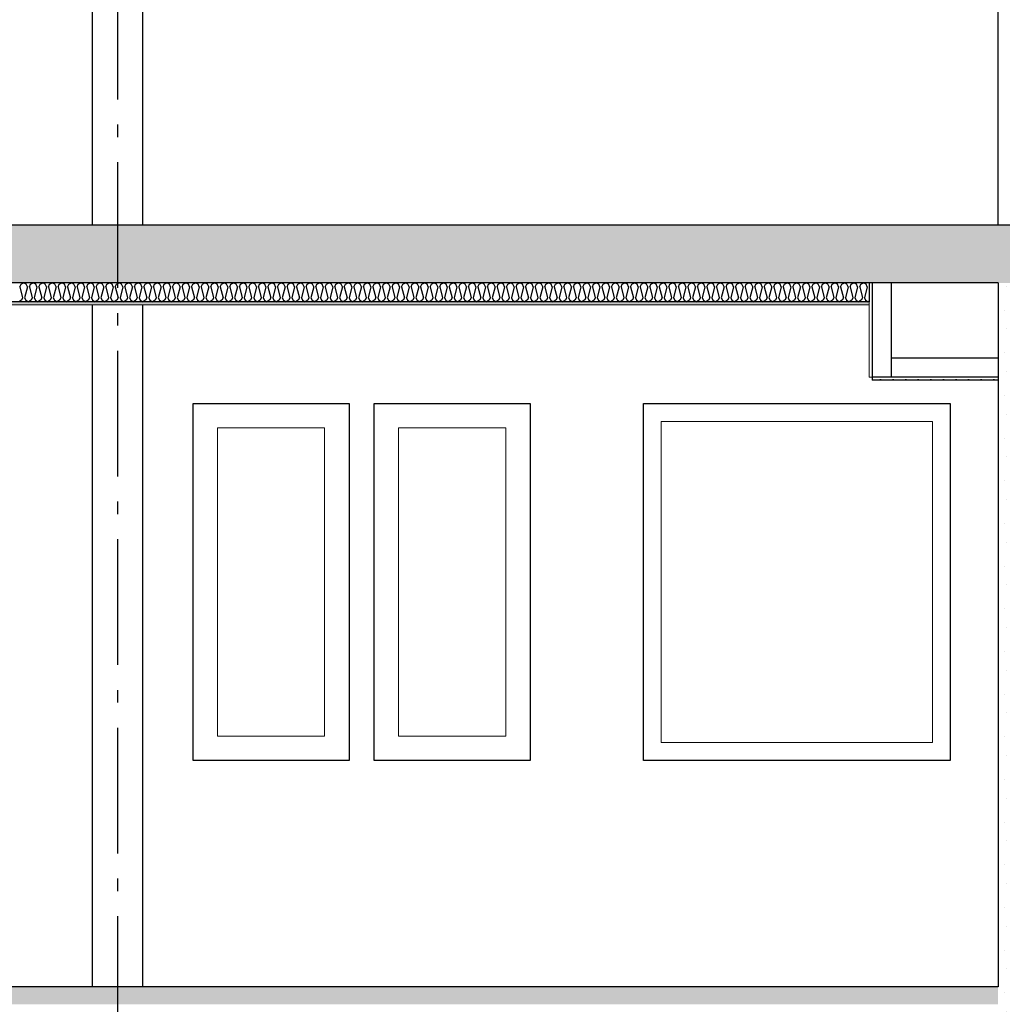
# Model space of a CAD drawing. Header units: millimetres. Extents: x -8544 to 51179, y -2070 to 13050.
# Tile 51 of 168: x 8028 to 11934, y 3750 to 7667. Entities that reach past the tile are written whole.
import ezdxf
from ezdxf.enums import TextEntityAlignment as Align

# ---------------------------------------------------------------- set-up
doc = ezdxf.new("R2010")
doc.units = ezdxf.units.MM
doc.header["$LTSCALE"] = 0.5
doc.header["$MEASUREMENT"] = 0
doc.linetypes.add('Akselinje', pattern=[1500, 1000, -200, 100, -200])
doc.linetypes.add('PLINE', pattern=[0])
for name, color, linetype in [('0(Nye konstruksjoner)', 7, 'Continuous'), ('222- Søyler', 7, 'Continuous'), ('2411 Bærende innervegger betong', 7, 'Continuous'), ('2411 Bærende innervegger betong (Skravur)', 7, 'Continuous'), ('245- Skjørt (Skravur)(Nye konstruksjoner)', 7, 'Continuous'), ('245- Skjørt(Nye konstruksjoner)', 7, 'Continuous'), ('251- Frittbærende dekker', 7, 'Continuous'), ('251- Frittbærende dekker (Skravur)', 7, 'Continuous'), ('252- Gulv på grunn_ bunnplate', 7, 'Continuous'), ('252- Gulv på grunn_ bunnplate (Skravur)', 7, 'Continuous'), ('256- Faste himlinger og overflatebehandling (Skravur)(Nye konstruksjoner)', 7, 'Continuous'), ('256- Faste himlinger og overflatebehandling(Nye konstruksjoner)', 7, 'Continuous'), ('82-- Modullinjer', 7, 'Continuous')]:
    doc.layers.add(name, color=color, linetype=linetype)
doc.layers.add('234- Vinduer_ dører_ porter(Nye konstruksjoner)', color=7, linetype='Continuous', lineweight=0)
doc.layers.add('236- Innvendig kledning og overflate(Nye konstruksjoner)', color=7, linetype='Continuous', lineweight=0)
doc.styles.add('GENERATED_STYLE_1', font='arial.ttf')
pattern_1 = [(0, (0, 0), (0, 311.769), [30, -150]), (0, (90, 155.9), (0, 311.769), [30, -150]), (60, (0, 0), (-270, 155.8846), [30, -150]), (60, (180, 0), (-270, 155.8846), [30, -150]), (120, (30, 0), (270, 155.8846), [30, -150]), (120, (210, 0), (270, 155.8846), [30, -150]), (0, (0, 30), (0, 60), [0, -60, 0, -90]), (45, (30, 30), (-42.4264, 42.4264), [0, -45, 0, -75])]
pattern_2 = [(0, (0, 0), (0, 86.60254), [0, -50]), (0, (25, 43.3), (0, 86.60254), [0, -50])]

# ---------------------------------------------------------------- blocks, each defined once
blk = doc.blocks.new('*X75')
at = {"layer": '256- Faste himlinger og overflatebehandling (Skravur)(Nye konstruksjoner)', "linetype": 'PLINE'}
for p, q in [((8032.8, 6615.1), (8043.2, 6620)), ((8053.5, 6615.1), (8043.2, 6620)), ((8070.8, 6615.1), (8081.1, 6620)), ((8091.5, 6615.1), (8081.1, 6620)), ((8108.7, 6615.1), (8119.1, 6620)), ((8129.4, 6615.1), (8119.1, 6620)), ((8146.6, 6615.1), (8157, 6620)), ((8167.4, 6615.1), (8157, 6620)), ((8184.6, 6615.1), (8194.9, 6620)), ((8205.3, 6615.1), (8194.9, 6620)), ((8222.5, 6615.1), (8232.9, 6620)), ((8243.2, 6615.1), (8232.9, 6620)), ((8260.4, 6615.1), (8270.8, 6620)), ((8281.2, 6615.1), (8270.8, 6620)), ((8298.4, 6615.1), (8308.7, 6620)), ((8319.1, 6615.1), (8308.7, 6620)), ((8336.3, 6615.1), (8346.7, 6620)), ((8357, 6615.1), (8346.7, 6620)), ((8374.3, 6615.1), (8384.6, 6620)), ((8395, 6615.1), (8384.6, 6620)), ((8412.2, 6615.1), (8422.6, 6620)), ((8432.9, 6615.1), (8422.6, 6620)), ((8450.1, 6615.1), (8460.5, 6620)), ((8470.9, 6615.1), (8460.5, 6620)), ((8488.1, 6615.1), (8498.4, 6620)), ((8508.8, 6615.1), (8498.4, 6620)), ((8526, 6615.1), (8536.4, 6620)), ((8546.7, 6615.1), (8536.4, 6620)), ((8564, 6615.1), (8574.3, 6620)), ((8584.7, 6615.1), (8574.3, 6620)), ((8601.9, 6615.1), (8612.3, 6620)), ((8622.6, 6615.1), (8612.3, 6620)), ((8639.8, 6615.1), (8650.2, 6620)), ((8660.6, 6615.1), (8650.2, 6620)), ((8677.8, 6615.1), (8688.1, 6620)), ((8698.5, 6615.1), (8688.1, 6620)), ((8715.7, 6615.1), (8726.1, 6620)), ((8736.4, 6615.1), (8726.1, 6620)), ((8753.7, 6615.1), (8764, 6620)), ((8774.4, 6615.1), (8764, 6620)), ((8791.6, 6615.1), (8802, 6620)), ((8812.3, 6615.1), (8802, 6620)), ((8829.5, 6615.1), (8839.9, 6620)), ((8850.3, 6615.1), (8839.9, 6620)), ((8867.5, 6615.1), (8877.8, 6620)), ((8888.2, 6615.1), (8877.8, 6620)), ((8905.4, 6615.1), (8915.8, 6620)), ((8926.1, 6615.1), (8915.8, 6620)), ((8943.4, 6615.1), (8953.7, 6620)), ((8964.1, 6615.1), (8953.7, 6620)), ((8981.3, 6615.1), (8991.7, 6620)), ((9002, 6615.1), (8991.7, 6620)), ((9019.2, 6615.1), (9029.6, 6620)), ((9040, 6615.1), (9029.6, 6620)), ((9057.2, 6615.1), (9067.5, 6620)), ((9077.9, 6615.1), (9067.5, 6620)), ((9095.1, 6615.1), (9105.5, 6620)), ((9115.8, 6615.1), (9105.5, 6620)), ((9133.1, 6615.1), (9143.4, 6620)), ((9153.8, 6615.1), (9143.4, 6620)), ((9171, 6615.1), (9181.4, 6620)), ((9191.7, 6615.1), (9181.4, 6620)), ((9208.9, 6615.1), (9219.3, 6620)), ((9229.7, 6615.1), (9219.3, 6620)), ((9246.9, 6615.1), (9257.2, 6620)), ((9267.6, 6615.1), (9257.2, 6620)), ((9284.8, 6615.1), (9295.2, 6620)), ((9305.5, 6615.1), (9295.2, 6620)), ((9322.8, 6615.1), (9333.1, 6620)), ((9343.5, 6615.1), (9333.1, 6620)), ((9360.7, 6615.1), (9371.1, 6620)), ((9381.4, 6615.1), (9371.1, 6620)), ((9398.6, 6615.1), (9409, 6620)), ((9419.4, 6615.1), (9409, 6620)), ((9436.6, 6615.1), (9446.9, 6620)), ((9457.3, 6615.1), (9446.9, 6620)), ((9474.5, 6615.1), (9484.9, 6620)), ((9495.2, 6615.1), (9484.9, 6620)), ((9512.5, 6615.1), (9522.8, 6620)), ((9533.2, 6615.1), (9522.8, 6620)), ((9550.4, 6615.1), (9560.8, 6620)), ((9571.1, 6615.1), (9560.8, 6620)), ((9588.3, 6615.1), (9598.7, 6620)), ((9609.1, 6615.1), (9598.7, 6620)), ((9626.3, 6615.1), (9636.6, 6620)), ((9647, 6615.1), (9636.6, 6620)), ((9664.2, 6615.1), (9674.6, 6620)), ((9684.9, 6615.1), (9674.6, 6620)), ((9702.1, 6615.1), (9712.5, 6620)), ((9722.9, 6615.1), (9712.5, 6620)), ((9740.1, 6615.1), (9750.4, 6620)), ((9760.8, 6615.1), (9750.4, 6620)), ((9778, 6615.1), (9788.4, 6620)), ((9798.7, 6615.1), (9788.4, 6620)), ((9816, 6615.1), (9826.3, 6620)), ((9836.7, 6615.1), (9826.3, 6620)), ((9853.9, 6615.1), (9864.3, 6620)), ((9874.6, 6615.1), (9864.3, 6620)), ((9891.8, 6615.1), (9902.2, 6620)), ((9912.6, 6615.1), (9902.2, 6620)), ((9929.8, 6615.1), (9940.1, 6620)), ((9950.5, 6615.1), (9940.1, 6620)), ((9967.7, 6615.1), (9978.1, 6620)), ((9988.4, 6615.1), (9978.1, 6620)), ((10005.7, 6615.1), (10016, 6620)), ((10026.4, 6615.1), (10016, 6620)), ((10043.6, 6615.1), (10054, 6620)), ((10064.3, 6615.1), (10054, 6620)), ((10081.5, 6615.1), (10091.9, 6620)), ((10102.3, 6615.1), (10091.9, 6620)), ((10119.5, 6615.1), (10129.8, 6620)), ((10140.2, 6615.1), (10129.8, 6620)), ((10157.4, 6615.1), (10167.8, 6620)), ((10178.1, 6615.1), (10167.8, 6620)), ((10195.4, 6615.1), (10205.7, 6620)), ((10216.1, 6615.1), (10205.7, 6620)), ((10233.3, 6615.1), (10243.7, 6620)), ((10254, 6615.1), (10243.7, 6620)), ((10271.2, 6615.1), (10281.6, 6620)), ((10292, 6615.1), (10281.6, 6620)), ((10309.2, 6615.1), (10319.5, 6620)), ((10329.9, 6615.1), (10319.5, 6620)), ((10347.1, 6615.1), (10357.5, 6620)), ((10367.8, 6615.1), (10357.5, 6620)), ((10385.1, 6615.1), (10395.4, 6620)), ((10405.8, 6615.1), (10395.4, 6620)), ((10423, 6615.1), (10433.4, 6620)), ((10443.7, 6615.1), (10433.4, 6620)), ((10460.9, 6615.1), (10471.3, 6620)), ((10481.7, 6615.1), (10471.3, 6620)), ((10498.9, 6615.1), (10509.2, 6620)), ((10519.6, 6615.1), (10509.2, 6620)), ((10536.8, 6615.1), (10547.2, 6620)), ((10557.5, 6615.1), (10547.2, 6620)), ((10574.8, 6615.1), (10585.1, 6620)), ((10595.5, 6615.1), (10585.1, 6620)), ((10612.7, 6615.1), (10623.1, 6620)), ((10633.4, 6615.1), (10623.1, 6620)), ((10650.6, 6615.1), (10661, 6620)), ((10671.4, 6615.1), (10661, 6620)), ((10688.6, 6615.1), (10698.9, 6620)), ((10709.3, 6615.1), (10698.9, 6620)), ((10726.5, 6615.1), (10736.9, 6620)), ((10747.2, 6615.1), (10736.9, 6620)), ((10764.5, 6615.1), (10774.8, 6620)), ((10785.2, 6615.1), (10774.8, 6620)), ((10802.4, 6615.1), (10812.8, 6620)), ((10823.1, 6615.1), (10812.8, 6620)), ((10840.3, 6615.1), (10850.7, 6620)), ((10861.1, 6615.1), (10850.7, 6620)), ((10878.3, 6615.1), (10888.6, 6620)), ((10899, 6615.1), (10888.6, 6620)), ((10916.2, 6615.1), (10926.6, 6620)), ((10936.9, 6615.1), (10926.6, 6620)), ((10954.2, 6615.1), (10964.5, 6620)), ((10974.9, 6615.1), (10964.5, 6620)), ((10992.1, 6615.1), (11002.5, 6620)), ((11012.8, 6615.1), (11002.5, 6620)), ((11030, 6615.1), (11040.4, 6620)), ((11050.8, 6615.1), (11040.4, 6620)), ((11068, 6615.1), (11078.3, 6620)), ((11088.7, 6615.1), (11078.3, 6620)), ((11105.9, 6615.1), (11116.3, 6620)), ((11126.6, 6615.1), (11116.3, 6620)), ((11143.8, 6615.1), (11154.2, 6620)), ((11164.6, 6615.1), (11154.2, 6620)), ((11181.8, 6615.1), (11192.1, 6620)), ((11202.5, 6615.1), (11192.1, 6620)), ((11219.7, 6615.1), (11230.1, 6620)), ((11240.4, 6615.1), (11230.1, 6620)), ((11257.7, 6615.1), (11268, 6620)), ((11278.4, 6615.1), (11268, 6620)), ((11295.6, 6615.1), (11306, 6620)), ((11316.3, 6615.1), (11306, 6620)), ((11333.5, 6615.1), (11343.9, 6620)), ((11354.3, 6615.1), (11343.9, 6620)), ((11371.5, 6615.1), (11381.8, 6620)), ((11392.2, 6615.1), (11381.8, 6620)), ((8028.2, 6604.9), (8032.8, 6615.1)), ((8028.2, 6604.9), (8039.2, 6560.9)), ((8058.2, 6604.9), (8047.2, 6560.9)), ((8058.2, 6604.9), (8053.5, 6615.1)), ((8066.1, 6604.9), (8070.8, 6615.1)), ((8066.1, 6604.9), (8077.1, 6560.9)), ((8096.1, 6604.9), (8085.1, 6560.9)), ((8096.1, 6604.9), (8091.5, 6615.1)), ((8104.1, 6604.9), (8108.7, 6615.1)), ((8104.1, 6604.9), (8115.1, 6560.9)), ((8134, 6604.9), (8123, 6560.9)), ((8134, 6604.9), (8129.4, 6615.1)), ((8142, 6604.9), (8146.6, 6615.1)), ((8142, 6604.9), (8153, 6560.9)), ((8172, 6604.9), (8161, 6560.9)), ((8172, 6604.9), (8167.4, 6615.1)), ((8179.9, 6604.9), (8184.6, 6615.1)), ((8179.9, 6604.9), (8190.9, 6560.9)), ((8209.9, 6604.9), (8198.9, 6560.9)), ((8209.9, 6604.9), (8205.3, 6615.1)), ((8217.9, 6604.9), (8222.5, 6615.1)), ((8217.9, 6604.9), (8228.9, 6560.9)), ((8247.9, 6604.9), (8236.9, 6560.9)), ((8247.9, 6604.9), (8243.2, 6615.1)), ((8255.8, 6604.9), (8260.4, 6615.1)), ((8255.8, 6604.9), (8266.8, 6560.9)), ((8285.8, 6604.9), (8274.8, 6560.9)), ((8285.8, 6604.9), (8281.2, 6615.1)), ((8293.8, 6604.9), (8298.4, 6615.1)), ((8293.8, 6604.9), (8304.8, 6560.9)), ((8323.7, 6604.9), (8312.7, 6560.9)), ((8323.7, 6604.9), (8319.1, 6615.1)), ((8331.7, 6604.9), (8336.3, 6615.1)), ((8331.7, 6604.9), (8342.7, 6560.9)), ((8361.7, 6604.9), (8350.7, 6560.9)), ((8361.7, 6604.9), (8357, 6615.1)), ((8369.6, 6604.9), (8374.3, 6615.1)), ((8369.6, 6604.9), (8380.6, 6560.9)), ((8399.6, 6604.9), (8388.6, 6560.9)), ((8399.6, 6604.9), (8395, 6615.1)), ((8407.6, 6604.9), (8412.2, 6615.1)), ((8407.6, 6604.9), (8418.6, 6560.9)), ((8437.6, 6604.9), (8426.6, 6560.9)), ((8437.6, 6604.9), (8432.9, 6615.1)), ((8445.5, 6604.9), (8450.1, 6615.1)), ((8445.5, 6604.9), (8456.5, 6560.9)), ((8475.5, 6604.9), (8464.5, 6560.9)), ((8475.5, 6604.9), (8470.9, 6615.1)), ((8483.5, 6604.9), (8488.1, 6615.1)), ((8483.5, 6604.9), (8494.5, 6560.9)), ((8513.4, 6604.9), (8502.4, 6560.9)), ((8513.4, 6604.9), (8508.8, 6615.1)), ((8521.4, 6604.9), (8526, 6615.1)), ((8521.4, 6604.9), (8532.4, 6560.9)), ((8551.4, 6604.9), (8540.4, 6560.9)), ((8551.4, 6604.9), (8546.7, 6615.1)), ((8559.3, 6604.9), (8564, 6615.1)), ((8559.3, 6604.9), (8570.3, 6560.9)), ((8589.3, 6604.9), (8578.3, 6560.9)), ((8589.3, 6604.9), (8584.7, 6615.1)), ((8597.3, 6604.9), (8601.9, 6615.1)), ((8597.3, 6604.9), (8608.3, 6560.9)), ((8627.2, 6604.9), (8616.2, 6560.9)), ((8627.2, 6604.9), (8622.6, 6615.1)), ((8635.2, 6604.9), (8639.8, 6615.1)), ((8635.2, 6604.9), (8646.2, 6560.9)), ((8665.2, 6604.9), (8654.2, 6560.9)), ((8665.2, 6604.9), (8660.6, 6615.1)), ((8673.2, 6604.9), (8677.8, 6615.1)), ((8673.2, 6604.9), (8684.2, 6560.9)), ((8703.1, 6604.9), (8692.1, 6560.9)), ((8703.1, 6604.9), (8698.5, 6615.1)), ((8711.1, 6604.9), (8715.7, 6615.1)), ((8711.1, 6604.9), (8722.1, 6560.9)), ((8741.1, 6604.9), (8730.1, 6560.9)), ((8741.1, 6604.9), (8736.4, 6615.1)), ((8749, 6604.9), (8753.7, 6615.1)), ((8749, 6604.9), (8760, 6560.9)), ((8779, 6604.9), (8768, 6560.9)), ((8779, 6604.9), (8774.4, 6615.1)), ((8787, 6604.9), (8791.6, 6615.1)), ((8787, 6604.9), (8798, 6560.9)), ((8816.9, 6604.9), (8805.9, 6560.9)), ((8816.9, 6604.9), (8812.3, 6615.1)), ((8824.9, 6604.9), (8829.5, 6615.1)), ((8824.9, 6604.9), (8835.9, 6560.9)), ((8854.9, 6604.9), (8843.9, 6560.9)), ((8854.9, 6604.9), (8850.3, 6615.1)), ((8862.9, 6604.9), (8867.5, 6615.1)), ((8862.9, 6604.9), (8873.9, 6560.9)), ((8892.8, 6604.9), (8881.8, 6560.9)), ((8892.8, 6604.9), (8888.2, 6615.1)), ((8900.8, 6604.9), (8905.4, 6615.1)), ((8900.8, 6604.9), (8911.8, 6560.9)), ((8930.8, 6604.9), (8919.8, 6560.9)), ((8930.8, 6604.9), (8926.1, 6615.1)), ((8938.7, 6604.9), (8943.4, 6615.1)), ((8938.7, 6604.9), (8949.7, 6560.9)), ((8968.7, 6604.9), (8957.7, 6560.9)), ((8968.7, 6604.9), (8964.1, 6615.1)), ((8976.7, 6604.9), (8981.3, 6615.1)), ((8976.7, 6604.9), (8987.7, 6560.9)), ((9006.6, 6604.9), (8995.6, 6560.9)), ((9006.6, 6604.9), (9002, 6615.1)), ((9014.6, 6604.9), (9019.2, 6615.1)), ((9014.6, 6604.9), (9025.6, 6560.9)), ((9044.6, 6604.9), (9033.6, 6560.9)), ((9044.6, 6604.9), (9040, 6615.1)), ((9052.6, 6604.9), (9057.2, 6615.1)), ((9052.6, 6604.9), (9063.6, 6560.9)), ((9082.5, 6604.9), (9071.5, 6560.9)), ((9082.5, 6604.9), (9077.9, 6615.1)), ((9090.5, 6604.9), (9095.1, 6615.1)), ((9090.5, 6604.9), (9101.5, 6560.9)), ((9120.5, 6604.9), (9109.5, 6560.9)), ((9120.5, 6604.9), (9115.8, 6615.1)), ((9128.4, 6604.9), (9133.1, 6615.1)), ((9128.4, 6604.9), (9139.4, 6560.9)), ((9158.4, 6604.9), (9147.4, 6560.9)), ((9158.4, 6604.9), (9153.8, 6615.1)), ((9166.4, 6604.9), (9171, 6615.1)), ((9166.4, 6604.9), (9177.4, 6560.9)), ((9196.3, 6604.9), (9185.3, 6560.9)), ((9196.3, 6604.9), (9191.7, 6615.1)), ((9204.3, 6604.9), (9208.9, 6615.1)), ((9204.3, 6604.9), (9215.3, 6560.9)), ((9234.3, 6604.9), (9223.3, 6560.9)), ((9234.3, 6604.9), (9229.7, 6615.1)), ((9242.3, 6604.9), (9246.9, 6615.1)), ((9242.3, 6604.9), (9253.2, 6560.9)), ((9272.2, 6604.9), (9261.2, 6560.9)), ((9272.2, 6604.9), (9267.6, 6615.1)), ((9280.2, 6604.9), (9284.8, 6615.1)), ((9280.2, 6604.9), (9291.2, 6560.9)), ((9310.2, 6604.9), (9299.2, 6560.9)), ((9310.2, 6604.9), (9305.5, 6615.1)), ((9318.1, 6604.9), (9322.8, 6615.1)), ((9318.1, 6604.9), (9329.1, 6560.9)), ((9348.1, 6604.9), (9337.1, 6560.9)), ((9348.1, 6604.9), (9343.5, 6615.1)), ((9356.1, 6604.9), (9360.7, 6615.1)), ((9356.1, 6604.9), (9367.1, 6560.9)), ((9386, 6604.9), (9375, 6560.9)), ((9386, 6604.9), (9381.4, 6615.1)), ((9394, 6604.9), (9398.6, 6615.1)), ((9394, 6604.9), (9405, 6560.9)), ((9424, 6604.9), (9413, 6560.9)), ((9424, 6604.9), (9419.4, 6615.1)), ((9431.9, 6604.9), (9436.6, 6615.1)), ((9431.9, 6604.9), (9442.9, 6560.9)), ((9461.9, 6604.9), (9450.9, 6560.9)), ((9461.9, 6604.9), (9457.3, 6615.1)), ((9469.9, 6604.9), (9474.5, 6615.1)), ((9469.9, 6604.9), (9480.9, 6560.9)), ((9499.9, 6604.9), (9488.9, 6560.9)), ((9499.9, 6604.9), (9495.2, 6615.1)), ((9507.8, 6604.9), (9512.5, 6615.1)), ((9507.8, 6604.9), (9518.8, 6560.9)), ((9537.8, 6604.9), (9526.8, 6560.9)), ((9537.8, 6604.9), (9533.2, 6615.1)), ((9545.8, 6604.9), (9550.4, 6615.1)), ((9545.8, 6604.9), (9556.8, 6560.9)), ((9575.7, 6604.9), (9564.7, 6560.9)), ((9575.7, 6604.9), (9571.1, 6615.1)), ((9583.7, 6604.9), (9588.3, 6615.1)), ((9583.7, 6604.9), (9594.7, 6560.9)), ((9613.7, 6604.9), (9602.7, 6560.9)), ((9613.7, 6604.9), (9609.1, 6615.1)), ((9621.6, 6604.9), (9626.3, 6615.1)), ((9621.6, 6604.9), (9632.6, 6560.9)), ((9651.6, 6604.9), (9640.6, 6560.9)), ((9651.6, 6604.9), (9647, 6615.1)), ((9659.6, 6604.9), (9664.2, 6615.1)), ((9659.6, 6604.9), (9670.6, 6560.9)), ((9689.6, 6604.9), (9678.6, 6560.9)), ((9689.6, 6604.9), (9684.9, 6615.1)), ((9697.5, 6604.9), (9702.1, 6615.1)), ((9697.5, 6604.9), (9708.5, 6560.9)), ((9727.5, 6604.9), (9716.5, 6560.9)), ((9727.5, 6604.9), (9722.9, 6615.1)), ((9735.5, 6604.9), (9740.1, 6615.1)), ((9735.5, 6604.9), (9746.5, 6560.9)), ((9765.4, 6604.9), (9754.4, 6560.9)), ((9765.4, 6604.9), (9760.8, 6615.1)), ((9773.4, 6604.9), (9778, 6615.1)), ((9773.4, 6604.9), (9784.4, 6560.9)), ((9803.4, 6604.9), (9792.4, 6560.9)), ((9803.4, 6604.9), (9798.7, 6615.1)), ((9811.3, 6604.9), (9816, 6615.1)), ((9811.3, 6604.9), (9822.3, 6560.9)), ((9841.3, 6604.9), (9830.3, 6560.9)), ((9841.3, 6604.9), (9836.7, 6615.1)), ((9849.3, 6604.9), (9853.9, 6615.1)), ((9849.3, 6604.9), (9860.3, 6560.9)), ((9879.3, 6604.9), (9868.3, 6560.9)), ((9879.3, 6604.9), (9874.6, 6615.1)), ((9887.2, 6604.9), (9891.8, 6615.1)), ((9887.2, 6604.9), (9898.2, 6560.9)), ((9917.2, 6604.9), (9906.2, 6560.9)), ((9917.2, 6604.9), (9912.6, 6615.1)), ((9925.2, 6604.9), (9929.8, 6615.1)), ((9925.2, 6604.9), (9936.2, 6560.9)), ((9955.1, 6604.9), (9944.1, 6560.9)), ((9955.1, 6604.9), (9950.5, 6615.1)), ((9963.1, 6604.9), (9967.7, 6615.1)), ((9963.1, 6604.9), (9974.1, 6560.9)), ((9993.1, 6604.9), (9982.1, 6560.9)), ((9993.1, 6604.9), (9988.4, 6615.1)), ((10001, 6604.9), (10005.7, 6615.1)), ((10001, 6604.9), (10012, 6560.9)), ((10031, 6604.9), (10020, 6560.9)), ((10031, 6604.9), (10026.4, 6615.1)), ((10039, 6604.9), (10043.6, 6615.1)), ((10039, 6604.9), (10050, 6560.9)), ((10068.9, 6604.9), (10057.9, 6560.9)), ((10068.9, 6604.9), (10064.3, 6615.1)), ((10076.9, 6604.9), (10081.5, 6615.1)), ((10076.9, 6604.9), (10087.9, 6560.9)), ((10106.9, 6604.9), (10095.9, 6560.9)), ((10106.9, 6604.9), (10102.3, 6615.1)), ((10114.9, 6604.9), (10119.5, 6615.1)), ((10114.9, 6604.9), (10125.9, 6560.9)), ((10144.8, 6604.9), (10133.8, 6560.9)), ((10144.8, 6604.9), (10140.2, 6615.1)), ((10152.8, 6604.9), (10157.4, 6615.1)), ((10152.8, 6604.9), (10163.8, 6560.9)), ((10182.8, 6604.9), (10171.8, 6560.9)), ((10182.8, 6604.9), (10178.1, 6615.1)), ((10190.7, 6604.9), (10195.4, 6615.1)), ((10190.7, 6604.9), (10201.7, 6560.9)), ((10220.7, 6604.9), (10209.7, 6560.9)), ((10220.7, 6604.9), (10216.1, 6615.1)), ((10228.7, 6604.9), (10233.3, 6615.1)), ((10228.7, 6604.9), (10239.7, 6560.9)), ((10258.6, 6604.9), (10247.6, 6560.9)), ((10258.6, 6604.9), (10254, 6615.1)), ((10266.6, 6604.9), (10271.2, 6615.1)), ((10266.6, 6604.9), (10277.6, 6560.9)), ((10296.6, 6604.9), (10285.6, 6560.9)), ((10296.6, 6604.9), (10292, 6615.1)), ((10304.6, 6604.9), (10309.2, 6615.1)), ((10304.6, 6604.9), (10315.6, 6560.9)), ((10334.5, 6604.9), (10323.5, 6560.9)), ((10334.5, 6604.9), (10329.9, 6615.1)), ((10342.5, 6604.9), (10347.1, 6615.1)), ((10342.5, 6604.9), (10353.5, 6560.9)), ((10372.5, 6604.9), (10361.5, 6560.9)), ((10372.5, 6604.9), (10367.8, 6615.1)), ((10380.4, 6604.9), (10385.1, 6615.1)), ((10380.4, 6604.9), (10391.4, 6560.9)), ((10410.4, 6604.9), (10399.4, 6560.9)), ((10410.4, 6604.9), (10405.8, 6615.1)), ((10418.4, 6604.9), (10423, 6615.1)), ((10418.4, 6604.9), (10429.4, 6560.9)), ((10448.3, 6604.9), (10437.3, 6560.9)), ((10448.3, 6604.9), (10443.7, 6615.1)), ((10456.3, 6604.9), (10460.9, 6615.1)), ((10456.3, 6604.9), (10467.3, 6560.9)), ((10486.3, 6604.9), (10475.3, 6560.9)), ((10486.3, 6604.9), (10481.7, 6615.1)), ((10494.3, 6604.9), (10498.9, 6615.1)), ((10494.3, 6604.9), (10505.3, 6560.9)), ((10524.2, 6604.9), (10513.2, 6560.9)), ((10524.2, 6604.9), (10519.6, 6615.1)), ((10532.2, 6604.9), (10536.8, 6615.1)), ((10532.2, 6604.9), (10543.2, 6560.9)), ((10562.2, 6604.9), (10551.2, 6560.9)), ((10562.2, 6604.9), (10557.5, 6615.1)), ((10570.1, 6604.9), (10574.8, 6615.1)), ((10570.1, 6604.9), (10581.1, 6560.9)), ((10600.1, 6604.9), (10589.1, 6560.9)), ((10600.1, 6604.9), (10595.5, 6615.1)), ((10608.1, 6604.9), (10612.7, 6615.1)), ((10608.1, 6604.9), (10619.1, 6560.9)), ((10638, 6604.9), (10627, 6560.9)), ((10638, 6604.9), (10633.4, 6615.1)), ((10646, 6604.9), (10650.6, 6615.1)), ((10646, 6604.9), (10657, 6560.9)), ((10676, 6604.9), (10665, 6560.9)), ((10676, 6604.9), (10671.4, 6615.1)), ((10684, 6604.9), (10688.6, 6615.1)), ((10684, 6604.9), (10695, 6560.9)), ((10713.9, 6604.9), (10702.9, 6560.9)), ((10713.9, 6604.9), (10709.3, 6615.1)), ((10721.9, 6604.9), (10726.5, 6615.1)), ((10721.9, 6604.9), (10732.9, 6560.9)), ((10751.9, 6604.9), (10740.9, 6560.9)), ((10751.9, 6604.9), (10747.2, 6615.1)), ((10759.8, 6604.9), (10764.5, 6615.1)), ((10759.8, 6604.9), (10770.8, 6560.9)), ((10789.8, 6604.9), (10778.8, 6560.9)), ((10789.8, 6604.9), (10785.2, 6615.1)), ((10797.8, 6604.9), (10802.4, 6615.1)), ((10797.8, 6604.9), (10808.8, 6560.9)), ((10827.7, 6604.9), (10816.7, 6560.9)), ((10827.7, 6604.9), (10823.1, 6615.1)), ((10835.7, 6604.9), (10840.3, 6615.1)), ((10835.7, 6604.9), (10846.7, 6560.9)), ((10865.7, 6604.9), (10854.7, 6560.9)), ((10865.7, 6604.9), (10861.1, 6615.1)), ((10873.6, 6604.9), (10878.3, 6615.1)), ((10873.6, 6604.9), (10884.6, 6560.9)), ((10903.6, 6604.9), (10892.6, 6560.9)), ((10903.6, 6604.9), (10899, 6615.1)), ((10911.6, 6604.9), (10916.2, 6615.1)), ((10911.6, 6604.9), (10922.6, 6560.9)), ((10941.6, 6604.9), (10930.6, 6560.9)), ((10941.6, 6604.9), (10936.9, 6615.1)), ((10949.5, 6604.9), (10954.2, 6615.1)), ((10949.5, 6604.9), (10960.5, 6560.9)), ((10979.5, 6604.9), (10968.5, 6560.9)), ((10979.5, 6604.9), (10974.9, 6615.1)), ((10987.5, 6604.9), (10992.1, 6615.1)), ((10987.5, 6604.9), (10998.5, 6560.9)), ((11017.4, 6604.9), (11006.4, 6560.9)), ((11017.4, 6604.9), (11012.8, 6615.1)), ((11025.4, 6604.9), (11030, 6615.1)), ((11025.4, 6604.9), (11036.4, 6560.9)), ((11055.4, 6604.9), (11044.4, 6560.9)), ((11055.4, 6604.9), (11050.8, 6615.1)), ((11063.3, 6604.9), (11068, 6615.1)), ((11063.3, 6604.9), (11074.3, 6560.9)), ((11093.3, 6604.9), (11082.3, 6560.9)), ((11093.3, 6604.9), (11088.7, 6615.1)), ((11101.3, 6604.9), (11105.9, 6615.1)), ((11101.3, 6604.9), (11112.3, 6560.9)), ((11131.3, 6604.9), (11120.3, 6560.9)), ((11131.3, 6604.9), (11126.6, 6615.1)), ((11139.2, 6604.9), (11143.8, 6615.1)), ((11139.2, 6604.9), (11150.2, 6560.9)), ((11169.2, 6604.9), (11158.2, 6560.9)), ((11169.2, 6604.9), (11164.6, 6615.1)), ((11177.2, 6604.9), (11181.8, 6615.1)), ((11177.2, 6604.9), (11188.2, 6560.9)), ((11207.1, 6604.9), (11196.1, 6560.9)), ((11207.1, 6604.9), (11202.5, 6615.1)), ((11215.1, 6604.9), (11219.7, 6615.1)), ((11215.1, 6604.9), (11226.1, 6560.9)), ((11245.1, 6604.9), (11234.1, 6560.9)), ((11245.1, 6604.9), (11240.4, 6615.1)), ((11253, 6604.9), (11257.7, 6615.1)), ((11253, 6604.9), (11264, 6560.9)), ((11283, 6604.9), (11272, 6560.9)), ((11283, 6604.9), (11278.4, 6615.1)), ((11291, 6604.9), (11295.6, 6615.1)), ((11291, 6604.9), (11302, 6560.9)), ((11321, 6604.9), (11310, 6560.9)), ((11321, 6604.9), (11316.3, 6615.1)), ((11328.9, 6604.9), (11333.5, 6615.1)), ((11328.9, 6604.9), (11339.9, 6560.9)), ((11358.9, 6604.9), (11347.9, 6560.9)), ((11358.9, 6604.9), (11354.3, 6615.1)), ((11366.9, 6604.9), (11371.5, 6615.1)), ((11366.9, 6604.9), (11377.9, 6560.9)), ((11396.8, 6604.9), (11385.8, 6560.9)), ((11396.8, 6604.9), (11392.2, 6615.1)), ((8034.6, 6550.8), (8024.2, 6545)), ((8039.2, 6560.9), (8034.6, 6550.8)), ((8047.2, 6560.9), (8051.8, 6550.8)), ((8051.8, 6550.8), (8062.1, 6545)), ((8072.5, 6550.8), (8062.1, 6545)), ((8077.1, 6560.9), (8072.5, 6550.8)), ((8085.1, 6560.9), (8089.7, 6550.8)), ((8089.7, 6550.8), (8100.1, 6545)), ((8110.4, 6550.8), (8100.1, 6545)), ((8115.1, 6560.9), (8110.4, 6550.8)), ((8123, 6560.9), (8127.7, 6550.8)), ((8127.7, 6550.8), (8138, 6545)), ((8148.4, 6550.8), (8138, 6545)), ((8153, 6560.9), (8148.4, 6550.8)), ((8161, 6560.9), (8165.6, 6550.8)), ((8165.6, 6550.8), (8176, 6545)), ((8186.3, 6550.8), (8176, 6545)), ((8190.9, 6560.9), (8186.3, 6550.8)), ((8198.9, 6560.9), (8203.5, 6550.8)), ((8203.5, 6550.8), (8213.9, 6545)), ((8224.3, 6550.8), (8213.9, 6545)), ((8228.9, 6560.9), (8224.3, 6550.8)), ((8236.9, 6560.9), (8241.5, 6550.8)), ((8241.5, 6550.8), (8251.8, 6545)), ((8262.2, 6550.8), (8251.8, 6545)), ((8266.8, 6560.9), (8262.2, 6550.8)), ((8274.8, 6560.9), (8279.4, 6550.8)), ((8279.4, 6550.8), (8289.8, 6545)), ((8300.1, 6550.8), (8289.8, 6545)), ((8304.8, 6560.9), (8300.1, 6550.8)), ((8312.7, 6560.9), (8317.4, 6550.8)), ((8317.4, 6550.8), (8327.7, 6545)), ((8338.1, 6550.8), (8327.7, 6545)), ((8342.7, 6560.9), (8338.1, 6550.8)), ((8350.7, 6560.9), (8355.3, 6550.8)), ((8355.3, 6550.8), (8365.7, 6545)), ((8376, 6550.8), (8365.7, 6545)), ((8380.6, 6560.9), (8376, 6550.8)), ((8388.6, 6560.9), (8393.2, 6550.8)), ((8393.2, 6550.8), (8403.6, 6545)), ((8414, 6550.8), (8403.6, 6545)), ((8418.6, 6560.9), (8414, 6550.8)), ((8426.6, 6560.9), (8431.2, 6550.8)), ((8431.2, 6550.8), (8441.5, 6545)), ((8451.9, 6550.8), (8441.5, 6545)), ((8456.5, 6560.9), (8451.9, 6550.8)), ((8464.5, 6560.9), (8469.1, 6550.8)), ((8469.1, 6550.8), (8479.5, 6545)), ((8489.8, 6550.8), (8479.5, 6545)), ((8494.5, 6560.9), (8489.8, 6550.8)), ((8502.4, 6560.9), (8507.1, 6550.8)), ((8507.1, 6550.8), (8517.4, 6545)), ((8527.8, 6550.8), (8517.4, 6545)), ((8532.4, 6560.9), (8527.8, 6550.8)), ((8540.4, 6560.9), (8545, 6550.8)), ((8545, 6550.8), (8555.4, 6545)), ((8565.7, 6550.8), (8555.4, 6545)), ((8570.3, 6560.9), (8565.7, 6550.8)), ((8578.3, 6560.9), (8582.9, 6550.8)), ((8582.9, 6550.8), (8593.3, 6545)), ((8603.7, 6550.8), (8593.3, 6545)), ((8608.3, 6560.9), (8603.7, 6550.8)), ((8616.2, 6560.9), (8620.9, 6550.8)), ((8620.9, 6550.8), (8631.2, 6545)), ((8641.6, 6550.8), (8631.2, 6545)), ((8646.2, 6560.9), (8641.6, 6550.8)), ((8654.2, 6560.9), (8658.8, 6550.8)), ((8658.8, 6550.8), (8669.2, 6545)), ((8679.5, 6550.8), (8669.2, 6545)), ((8684.2, 6560.9), (8679.5, 6550.8)), ((8692.1, 6560.9), (8696.8, 6550.8)), ((8696.8, 6550.8), (8707.1, 6545)), ((8717.5, 6550.8), (8707.1, 6545)), ((8722.1, 6560.9), (8717.5, 6550.8)), ((8730.1, 6560.9), (8734.7, 6550.8)), ((8734.7, 6550.8), (8745.1, 6545)), ((8755.4, 6550.8), (8745.1, 6545)), ((8760, 6560.9), (8755.4, 6550.8)), ((8768, 6560.9), (8772.6, 6550.8)), ((8772.6, 6550.8), (8783, 6545)), ((8793.4, 6550.8), (8783, 6545)), ((8798, 6560.9), (8793.4, 6550.8)), ((8805.9, 6560.9), (8810.6, 6550.8)), ((8810.6, 6550.8), (8820.9, 6545)), ((8831.3, 6550.8), (8820.9, 6545)), ((8835.9, 6560.9), (8831.3, 6550.8)), ((8843.9, 6560.9), (8848.5, 6550.8)), ((8848.5, 6550.8), (8858.9, 6545)), ((8869.2, 6550.8), (8858.9, 6545)), ((8873.9, 6560.9), (8869.2, 6550.8)), ((8881.8, 6560.9), (8886.4, 6550.8)), ((8886.4, 6550.8), (8896.8, 6545)), ((8907.2, 6550.8), (8896.8, 6545)), ((8911.8, 6560.9), (8907.2, 6550.8)), ((8919.8, 6560.9), (8924.4, 6550.8)), ((8924.4, 6550.8), (8934.7, 6545)), ((8945.1, 6550.8), (8934.7, 6545)), ((8949.7, 6560.9), (8945.1, 6550.8)), ((8957.7, 6560.9), (8962.3, 6550.8)), ((8962.3, 6550.8), (8972.7, 6545)), ((8983, 6550.8), (8972.7, 6545)), ((8987.7, 6560.9), (8983, 6550.8)), ((8995.6, 6560.9), (9000.3, 6550.8)), ((9000.3, 6550.8), (9010.6, 6545)), ((9021, 6550.8), (9010.6, 6545)), ((9025.6, 6560.9), (9021, 6550.8)), ((9033.6, 6560.9), (9038.2, 6550.8)), ((9038.2, 6550.8), (9048.6, 6545)), ((9058.9, 6550.8), (9048.6, 6545)), ((9063.6, 6560.9), (9058.9, 6550.8)), ((9071.5, 6560.9), (9076.1, 6550.8)), ((9076.1, 6550.8), (9086.5, 6545)), ((9096.9, 6550.8), (9086.5, 6545)), ((9101.5, 6560.9), (9096.9, 6550.8)), ((9109.5, 6560.9), (9114.1, 6550.8)), ((9114.1, 6550.8), (9124.4, 6545)), ((9134.8, 6550.8), (9124.4, 6545)), ((9139.4, 6560.9), (9134.8, 6550.8)), ((9147.4, 6560.9), (9152, 6550.8)), ((9152, 6550.8), (9162.4, 6545)), ((9172.7, 6550.8), (9162.4, 6545)), ((9177.4, 6560.9), (9172.7, 6550.8)), ((9185.3, 6560.9), (9190, 6550.8)), ((9190, 6550.8), (9200.3, 6545)), ((9210.7, 6550.8), (9200.3, 6545)), ((9215.3, 6560.9), (9210.7, 6550.8)), ((9223.3, 6560.9), (9227.9, 6550.8)), ((9227.9, 6550.8), (9238.3, 6545)), ((9248.6, 6550.8), (9238.3, 6545)), ((9253.2, 6560.9), (9248.6, 6550.8)), ((9261.2, 6560.9), (9265.8, 6550.8)), ((9265.8, 6550.8), (9276.2, 6545)), ((9286.6, 6550.8), (9276.2, 6545)), ((9291.2, 6560.9), (9286.6, 6550.8)), ((9299.2, 6560.9), (9303.8, 6550.8)), ((9303.8, 6550.8), (9314.1, 6545)), ((9324.5, 6550.8), (9314.1, 6545)), ((9329.1, 6560.9), (9324.5, 6550.8)), ((9337.1, 6560.9), (9341.7, 6550.8)), ((9341.7, 6550.8), (9352.1, 6545)), ((9362.4, 6550.8), (9352.1, 6545)), ((9367.1, 6560.9), (9362.4, 6550.8)), ((9375, 6560.9), (9379.7, 6550.8)), ((9379.7, 6550.8), (9390, 6545)), ((9400.4, 6550.8), (9390, 6545)), ((9405, 6560.9), (9400.4, 6550.8)), ((9413, 6560.9), (9417.6, 6550.8)), ((9417.6, 6550.8), (9428, 6545)), ((9438.3, 6550.8), (9428, 6545)), ((9442.9, 6560.9), (9438.3, 6550.8)), ((9450.9, 6560.9), (9455.5, 6550.8)), ((9455.5, 6550.8), (9465.9, 6545)), ((9476.3, 6550.8), (9465.9, 6545)), ((9480.9, 6560.9), (9476.3, 6550.8)), ((9488.9, 6560.9), (9493.5, 6550.8)), ((9493.5, 6550.8), (9503.8, 6545)), ((9514.2, 6550.8), (9503.8, 6545)), ((9518.8, 6560.9), (9514.2, 6550.8)), ((9526.8, 6560.9), (9531.4, 6550.8)), ((9531.4, 6550.8), (9541.8, 6545)), ((9552.1, 6550.8), (9541.8, 6545)), ((9556.8, 6560.9), (9552.1, 6550.8)), ((9564.7, 6560.9), (9569.4, 6550.8)), ((9569.4, 6550.8), (9579.7, 6545)), ((9590.1, 6550.8), (9579.7, 6545)), ((9594.7, 6560.9), (9590.1, 6550.8)), ((9602.7, 6560.9), (9607.3, 6550.8)), ((9607.3, 6550.8), (9617.7, 6545)), ((9628, 6550.8), (9617.7, 6545)), ((9632.6, 6560.9), (9628, 6550.8)), ((9640.6, 6560.9), (9645.2, 6550.8)), ((9645.2, 6550.8), (9655.6, 6545)), ((9666, 6550.8), (9655.6, 6545)), ((9670.6, 6560.9), (9666, 6550.8)), ((9678.6, 6560.9), (9683.2, 6550.8)), ((9683.2, 6550.8), (9693.5, 6545)), ((9703.9, 6550.8), (9693.5, 6545)), ((9708.5, 6560.9), (9703.9, 6550.8)), ((9716.5, 6560.9), (9721.1, 6550.8)), ((9721.1, 6550.8), (9731.5, 6545)), ((9741.8, 6550.8), (9731.5, 6545)), ((9746.5, 6560.9), (9741.8, 6550.8)), ((9754.4, 6560.9), (9759.1, 6550.8)), ((9759.1, 6550.8), (9769.4, 6545)), ((9779.8, 6550.8), (9769.4, 6545)), ((9784.4, 6560.9), (9779.8, 6550.8)), ((9792.4, 6560.9), (9797, 6550.8)), ((9797, 6550.8), (9807.4, 6545)), ((9817.7, 6550.8), (9807.4, 6545)), ((9822.3, 6560.9), (9817.7, 6550.8)), ((9830.3, 6560.9), (9834.9, 6550.8)), ((9834.9, 6550.8), (9845.3, 6545)), ((9855.7, 6550.8), (9845.3, 6545)), ((9860.3, 6560.9), (9855.7, 6550.8)), ((9868.3, 6560.9), (9872.9, 6550.8)), ((9872.9, 6550.8), (9883.2, 6545)), ((9893.6, 6550.8), (9883.2, 6545)), ((9898.2, 6560.9), (9893.6, 6550.8)), ((9906.2, 6560.9), (9910.8, 6550.8)), ((9910.8, 6550.8), (9921.2, 6545)), ((9931.5, 6550.8), (9921.2, 6545)), ((9936.2, 6560.9), (9931.5, 6550.8)), ((9944.1, 6560.9), (9948.8, 6550.8)), ((9948.8, 6550.8), (9959.1, 6545)), ((9969.5, 6550.8), (9959.1, 6545)), ((9974.1, 6560.9), (9969.5, 6550.8)), ((9982.1, 6560.9), (9986.7, 6550.8)), ((9986.7, 6550.8), (9997.1, 6545)), ((10007.4, 6550.8), (9997.1, 6545)), ((10012, 6560.9), (10007.4, 6550.8)), ((10020, 6560.9), (10024.6, 6550.8)), ((10024.6, 6550.8), (10035, 6545)), ((10045.4, 6550.8), (10035, 6545)), ((10050, 6560.9), (10045.4, 6550.8)), ((10057.9, 6560.9), (10062.6, 6550.8)), ((10062.6, 6550.8), (10072.9, 6545)), ((10083.3, 6550.8), (10072.9, 6545)), ((10087.9, 6560.9), (10083.3, 6550.8)), ((10095.9, 6560.9), (10100.5, 6550.8)), ((10100.5, 6550.8), (10110.9, 6545)), ((10121.2, 6550.8), (10110.9, 6545)), ((10125.9, 6560.9), (10121.2, 6550.8)), ((10133.8, 6560.9), (10138.5, 6550.8)), ((10138.5, 6550.8), (10148.8, 6545)), ((10159.2, 6550.8), (10148.8, 6545)), ((10163.8, 6560.9), (10159.2, 6550.8)), ((10171.8, 6560.9), (10176.4, 6550.8)), ((10176.4, 6550.8), (10186.8, 6545)), ((10197.1, 6550.8), (10186.8, 6545)), ((10201.7, 6560.9), (10197.1, 6550.8)), ((10209.7, 6560.9), (10214.3, 6550.8)), ((10214.3, 6550.8), (10224.7, 6545)), ((10235.1, 6550.8), (10224.7, 6545)), ((10239.7, 6560.9), (10235.1, 6550.8)), ((10247.6, 6560.9), (10252.3, 6550.8)), ((10252.3, 6550.8), (10262.6, 6545)), ((10273, 6550.8), (10262.6, 6545)), ((10277.6, 6560.9), (10273, 6550.8)), ((10285.6, 6560.9), (10290.2, 6550.8)), ((10290.2, 6550.8), (10300.6, 6545)), ((10310.9, 6550.8), (10300.6, 6545)), ((10315.6, 6560.9), (10310.9, 6550.8)), ((10323.5, 6560.9), (10328.1, 6550.8)), ((10328.1, 6550.8), (10338.5, 6545)), ((10348.9, 6550.8), (10338.5, 6545)), ((10353.5, 6560.9), (10348.9, 6550.8)), ((10361.5, 6560.9), (10366.1, 6550.8)), ((10366.1, 6550.8), (10376.5, 6545)), ((10386.8, 6550.8), (10376.5, 6545)), ((10391.4, 6560.9), (10386.8, 6550.8)), ((10399.4, 6560.9), (10404, 6550.8)), ((10404, 6550.8), (10414.4, 6545)), ((10424.8, 6550.8), (10414.4, 6545)), ((10429.4, 6560.9), (10424.8, 6550.8)), ((10437.3, 6560.9), (10442, 6550.8)), ((10442, 6550.8), (10452.3, 6545)), ((10462.7, 6550.8), (10452.3, 6545)), ((10467.3, 6560.9), (10462.7, 6550.8)), ((10475.3, 6560.9), (10479.9, 6550.8)), ((10479.9, 6550.8), (10490.3, 6545)), ((10500.6, 6550.8), (10490.3, 6545)), ((10505.3, 6560.9), (10500.6, 6550.8)), ((10513.2, 6560.9), (10517.8, 6550.8)), ((10517.8, 6550.8), (10528.2, 6545)), ((10538.6, 6550.8), (10528.2, 6545)), ((10543.2, 6560.9), (10538.6, 6550.8)), ((10551.2, 6560.9), (10555.8, 6550.8)), ((10555.8, 6550.8), (10566.1, 6545)), ((10576.5, 6550.8), (10566.1, 6545)), ((10581.1, 6560.9), (10576.5, 6550.8)), ((10589.1, 6560.9), (10593.7, 6550.8)), ((10593.7, 6550.8), (10604.1, 6545)), ((10614.4, 6550.8), (10604.1, 6545)), ((10619.1, 6560.9), (10614.4, 6550.8)), ((10627, 6560.9), (10631.7, 6550.8)), ((10631.7, 6550.8), (10642, 6545)), ((10652.4, 6550.8), (10642, 6545)), ((10657, 6560.9), (10652.4, 6550.8)), ((10665, 6560.9), (10669.6, 6550.8)), ((10669.6, 6550.8), (10680, 6545)), ((10690.3, 6550.8), (10680, 6545)), ((10695, 6560.9), (10690.3, 6550.8)), ((10702.9, 6560.9), (10707.5, 6550.8)), ((10707.5, 6550.8), (10717.9, 6545)), ((10728.3, 6550.8), (10717.9, 6545)), ((10732.9, 6560.9), (10728.3, 6550.8)), ((10740.9, 6560.9), (10745.5, 6550.8)), ((10745.5, 6550.8), (10755.8, 6545)), ((10766.2, 6550.8), (10755.8, 6545)), ((10770.8, 6560.9), (10766.2, 6550.8)), ((10778.8, 6560.9), (10783.4, 6550.8)), ((10783.4, 6550.8), (10793.8, 6545)), ((10804.1, 6550.8), (10793.8, 6545)), ((10808.8, 6560.9), (10804.1, 6550.8)), ((10816.7, 6560.9), (10821.4, 6550.8)), ((10821.4, 6550.8), (10831.7, 6545)), ((10842.1, 6550.8), (10831.7, 6545)), ((10846.7, 6560.9), (10842.1, 6550.8)), ((10854.7, 6560.9), (10859.3, 6550.8)), ((10859.3, 6550.8), (10869.7, 6545)), ((10880, 6550.8), (10869.7, 6545)), ((10884.6, 6560.9), (10880, 6550.8)), ((10892.6, 6560.9), (10897.2, 6550.8)), ((10897.2, 6550.8), (10907.6, 6545)), ((10918, 6550.8), (10907.6, 6545)), ((10922.6, 6560.9), (10918, 6550.8)), ((10930.6, 6560.9), (10935.2, 6550.8)), ((10935.2, 6550.8), (10945.5, 6545)), ((10955.9, 6550.8), (10945.5, 6545)), ((10960.5, 6560.9), (10955.9, 6550.8)), ((10968.5, 6560.9), (10973.1, 6550.8)), ((10973.1, 6550.8), (10983.5, 6545)), ((10993.8, 6550.8), (10983.5, 6545)), ((10998.5, 6560.9), (10993.8, 6550.8)), ((11006.4, 6560.9), (11011.1, 6550.8)), ((11011.1, 6550.8), (11021.4, 6545)), ((11031.8, 6550.8), (11021.4, 6545)), ((11036.4, 6560.9), (11031.8, 6550.8)), ((11044.4, 6560.9), (11049, 6550.8)), ((11049, 6550.8), (11059.4, 6545)), ((11069.7, 6550.8), (11059.4, 6545)), ((11074.3, 6560.9), (11069.7, 6550.8)), ((11082.3, 6560.9), (11086.9, 6550.8)), ((11086.9, 6550.8), (11097.3, 6545)), ((11107.7, 6550.8), (11097.3, 6545)), ((11112.3, 6560.9), (11107.7, 6550.8)), ((11120.3, 6560.9), (11124.9, 6550.8)), ((11124.9, 6550.8), (11135.2, 6545)), ((11145.6, 6550.8), (11135.2, 6545)), ((11150.2, 6560.9), (11145.6, 6550.8)), ((11158.2, 6560.9), (11162.8, 6550.8)), ((11162.8, 6550.8), (11173.2, 6545)), ((11183.5, 6550.8), (11173.2, 6545)), ((11188.2, 6560.9), (11183.5, 6550.8)), ((11196.1, 6560.9), (11200.8, 6550.8)), ((11200.8, 6550.8), (11211.1, 6545)), ((11221.5, 6550.8), (11211.1, 6545)), ((11226.1, 6560.9), (11221.5, 6550.8)), ((11234.1, 6560.9), (11238.7, 6550.8)), ((11238.7, 6550.8), (11249.1, 6545)), ((11259.4, 6550.8), (11249.1, 6545)), ((11264, 6560.9), (11259.4, 6550.8)), ((11272, 6560.9), (11276.6, 6550.8)), ((11276.6, 6550.8), (11287, 6545)), ((11297.4, 6550.8), (11287, 6545)), ((11302, 6560.9), (11297.4, 6550.8)), ((11310, 6560.9), (11314.6, 6550.8)), ((11314.6, 6550.8), (11324.9, 6545)), ((11335.3, 6550.8), (11324.9, 6545)), ((11339.9, 6560.9), (11335.3, 6550.8)), ((11347.9, 6560.9), (11352.5, 6550.8)), ((11352.5, 6550.8), (11362.9, 6545)), ((11373.2, 6550.8), (11362.9, 6545)), ((11377.9, 6560.9), (11373.2, 6550.8)), ((11385.8, 6560.9), (11390.5, 6550.8)), ((11390.5, 6550.8), (11400.8, 6545)), ((11404.4, 6547), (11400.8, 6545))]:
    blk.add_line(p, q, dxfattribs=at)
blk = doc.blocks.new('Standard grid marker[5]', base_point=(8416.9, 12550))
at = {"layer": '82-- Modullinjer', "linetype": 'Akselinje'}
blk.add_line((8416.9, 12350), (8416.9, 1550), dxfattribs=at)
at = {"layer": '82-- Modullinjer', "style": 'GENERATED_STYLE_1'}
for tag, p in [('AC_MarkerText_1_0', (8416.9, 12887.5)), ('AC_MarkerText_1_1', (8416.9, 1187.5))]:
    blk.add_attdef(tag, text='', height=175, rotation=360, dxfattribs=at).set_placement(p, align=Align.TOP_CENTER)

msp = doc.modelspace()

# ---------------------------------------------------------------- hatches: boundary and pattern name
at = {"layer": '2411 Bærende innervegger betong (Skravur)', "linetype": 'Continuous'}
h = msp.add_hatch(dxfattribs=at)
h.set_pattern_fill('Betong_strukturell', color=256, style=0, pattern_type=2)
h.set_pattern_definition(pattern_1)
h.paths.add_polyline_path([(11916.9, 3650), (12116.9, 3650), (12116.9, 6620), (11916.9, 6620)])
at = {"layer": '245- Skjørt (Skravur)(Nye konstruksjoner)', "linetype": 'Continuous'}
h = msp.add_hatch(dxfattribs=at)
h.set_pattern_fill('Gips', color=256, style=0, pattern_type=2)
h.set_pattern_definition([(270, (0, 0), (86.60254, 0), [0, -50]), (270, (43.3, -25), (86.60254, 0), [0, -50])])
h.paths.add_polyline_path([(11404.4, 6620), (11404.4, 6245), (11416.9, 6245), (11416.9, 6620)])
at = {"layer": '251- Frittbærende dekker (Skravur)', "linetype": 'Continuous'}
h = msp.add_hatch(dxfattribs=at)
h.set_pattern_fill('Betong_strukturell', color=256, style=0, pattern_type=2)
h.set_pattern_definition(pattern_1)
h.paths.add_polyline_path([(-688.1, 6850), (-688.1, 6620), (12116.9, 6620), (12116.9, 6850)])
at = {"layer": '252- Gulv på grunn_ bunnplate (Skravur)', "linetype": 'Continuous'}
h = msp.add_hatch(dxfattribs=at)
h.set_pattern_fill('Betong_strukturell', color=256, style=0, pattern_type=2)
h.set_pattern_definition(pattern_1)
h.paths.add_polyline_path([(-533.1, 3820), (-533.1, 3750), (11916.9, 3750), (11916.9, 3820)])
at = {"layer": '256- Faste himlinger og overflatebehandling (Skravur)(Nye konstruksjoner)', "linetype": 'Continuous'}
h = msp.add_hatch(dxfattribs=at)
h.set_pattern_fill('Gips', color=256, style=0, pattern_type=2)
h.set_pattern_definition(pattern_2)
h.paths.add_polyline_path([(3686.9, 6532.5), (11404.4, 6532.5), (11404.4, 6545), (3686.9, 6545)])
h = msp.add_hatch(dxfattribs=at)
h.set_pattern_fill('Gips', color=256, style=0, pattern_type=2)
h.set_pattern_definition(pattern_2)
h.paths.add_polyline_path([(11491.9, 6245), (11416.9, 6245), (11416.9, 6232.5), (11916.9, 6232.5), (11916.9, 6245)])

# ---------------------------------------------------------------- linework, layer by layer
at = {"layer": '0(Nye konstruksjoner)', "linetype": 'PLINE'}
for p, q in [((8716.9, 6140), (9336.9, 6140)), ((8716.9, 4720), (8716.9, 6140)), ((9336.9, 6140), (9336.9, 4720)), ((9436.9, 6140), (10056.9, 6140)), ((9436.9, 4720), (9436.9, 6140)), ((10056.9, 6140), (10056.9, 4720)), ((10506.9, 6140), (11726.9, 6140)), ((10506.9, 4720), (10506.9, 6140)), ((11726.9, 6140), (11726.9, 4720)), ((9336.9, 4720), (8716.9, 4720)), ((10056.9, 4720), (9436.9, 4720)), ((11726.9, 4720), (10506.9, 4720))]:
    msp.add_line(p, q, dxfattribs=at)
at = {"layer": '222- Søyler', "linetype": 'PLINE'}
for p, q in [((8316.9, 6850), (8316.9, 10380.8)), ((8516.9, 6850), (8516.9, 10380.8)), ((11916.9, 6850), (11916.9, 10380.8)), ((8316.9, 3820), (8316.9, 6532.5)), ((8516.9, 3820), (8516.9, 6532.5))]:
    msp.add_line(p, q, dxfattribs=at)
at = {"layer": '234- Vinduer_ dører_ porter(Nye konstruksjoner)', "linetype": 'PLINE'}
for p, q in [((8813.9, 4817), (8813.9, 6043)), ((8813.9, 6043), (9239.9, 6043)), ((9239.9, 6043), (9239.9, 4817)), ((9533.9, 4817), (9533.9, 6043)), ((9533.9, 6043), (9959.9, 6043)), ((9959.9, 6043), (9959.9, 4817)), ((10577.9, 4791), (10577.9, 6069)), ((10577.9, 6069), (11655.9, 6069)), ((11655.9, 6069), (11655.9, 4791)), ((9239.9, 4817), (8813.9, 4817)), ((9959.9, 4817), (9533.9, 4817)), ((11655.9, 4791), (10577.9, 4791))]:
    msp.add_line(p, q, dxfattribs=at)
at = {"layer": '236- Innvendig kledning og overflate(Nye konstruksjoner)', "linetype": 'PLINE'}
for p, q in [((11404.4, 6545), (11404.4, 6532.5)), ((11404.4, 6532.5), (3686.9, 6532.5)), ((11404.4, 6532.5), (11404.4, 6245)), ((11416.9, 6245), (11404.4, 6245))]:
    msp.add_line(p, q, dxfattribs=at)
at = {"layer": '2411 Bærende innervegger betong', "linetype": 'PLINE'}
for p, q in [((11916.9, 6620), (11916.9, 6320)), ((11916.9, 6232.5), (11916.9, 3820))]:
    msp.add_line(p, q, dxfattribs=at)
at = {"layer": '2411 Bærende innervegger betong', "linetype": 'PLINE', "flags": 128}
msp.add_lwpolyline([(11916.9, 6320), (11916.9, 6245), (11916.9, 6232.5)], dxfattribs=at)
at = {"layer": '245- Skjørt(Nye konstruksjoner)', "linetype": 'PLINE'}
for p, q in [((11416.9, 6620), (11416.9, 6245)), ((11491.9, 6620), (11491.9, 6320)), ((11491.9, 6320), (11491.9, 6245))]:
    msp.add_line(p, q, dxfattribs=at)
at = {"layer": '251- Frittbærende dekker', "linetype": 'PLINE'}
for p, q in [((12116.9, 6850), (3686.9, 6850)), ((11916.9, 6620), (11491.9, 6620))]:
    msp.add_line(p, q, dxfattribs=at)
at = {"layer": '251- Frittbærende dekker', "linetype": 'PLINE', "flags": 128}
msp.add_lwpolyline([(11491.9, 6620), (11416.9, 6620), (11404.4, 6620), (3686.9, 6620)], dxfattribs=at)
at = {"layer": '252- Gulv på grunn_ bunnplate', "linetype": 'PLINE'}
msp.add_line((11916.9, 3820), (3686.9, 3820), dxfattribs=at)
at = {"layer": '256- Faste himlinger og overflatebehandling(Nye konstruksjoner)', "linetype": 'PLINE'}
for p, q in [((11404.4, 6620), (11404.4, 6545)), ((11404.4, 6545), (3686.9, 6545)), ((11916.9, 6320), (11491.9, 6320)), ((11416.9, 6245), (11416.9, 6232.5)), ((11916.9, 6232.5), (11416.9, 6232.5))]:
    msp.add_line(p, q, dxfattribs=at)
at = {"layer": '256- Faste himlinger og overflatebehandling(Nye konstruksjoner)', "linetype": 'PLINE', "flags": 128}
msp.add_lwpolyline([(11916.9, 6245), (11491.9, 6245), (11416.9, 6245)], dxfattribs=at)

# ---------------------------------------------------------------- block references
at = {"layer": '256- Faste himlinger og overflatebehandling(Nye konstruksjoner)'}
msp.add_blockref('*X75', (0, 0), dxfattribs=at)
at = {"layer": '82-- Modullinjer', "linetype": 'PLINE'}
msp.add_blockref('Standard grid marker[5]', (8416.9, 12550), dxfattribs=at)

doc.saveas('drawing.dxf')
